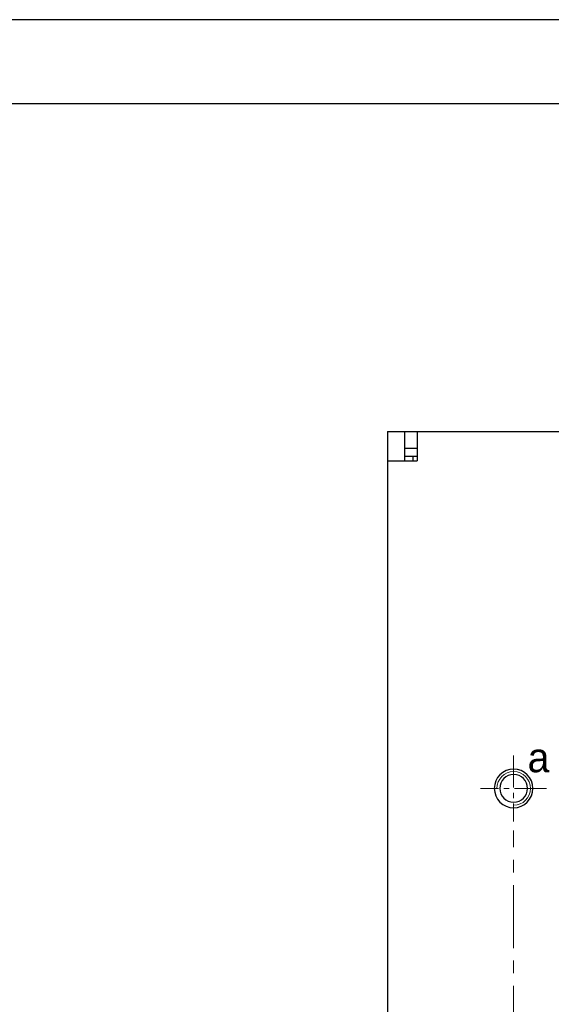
# Model space of a CAD drawing. Extents: x 0 to 6318, y 0 to 595.
# Tile 10 of 11: x 486 to 613, y 360 to 595. Entities that reach past the tile are written whole.
import ezdxf

# ---------------------------------------------------------------- set-up
doc = ezdxf.new("R2010")
doc.units = 0
doc.header["$MEASUREMENT"] = 0
for name, pattern in [('AI-Linetype-20', [11.446009, 7.630672, -1.271779, 1.271779, -1.271779]), ('AI-Linetype-21', [11.446009, 7.630672, -1.271779, 1.271779, -1.271779]), ('AI-Linetype-24', [24.033613, 15.021008, -3.004202, 3.004202, -3.004202])]:
    doc.linetypes.add(name, pattern=pattern)
for name, color, linetype in [('Center', 7, 'Continuous'), ('Dimension', 7, 'Continuous'), ('Line', 7, 'Continuous')]:
    doc.layers.add(name, color=color, linetype=linetype)

# ---------------------------------------------------------------- blocks, each defined once
blk = doc.blocks.new('block 3')
at = {"color": 7, "lineweight": 25, "true_color": 0xffffff}
blk.add_lwpolyline([(0.41, 0.08), (841.59, 0.08), (841.59, 594.92), (0.41, 594.92), (0.41, 0.08)], dxfattribs=at)
blk = doc.blocks.new('block 4')
at = {"color": 7, "lineweight": 25, "true_color": 0xffffff}
blk.add_lwpolyline([(20.44, 20.11), (821.56, 20.11), (821.56, 574.89), (20.44, 574.89), (20.44, 20.11)], dxfattribs=at)
blk = doc.blocks.new('block 285')
at = {"layer": 'Line', "color": 7, "lineweight": 25, "true_color": 0xffffff}
blk.add_lwpolyline([(573.71, 496.78), (784.01, 496.78)], dxfattribs=at)
blk = doc.blocks.new('block 287')
at = {"layer": 'Line', "color": 7, "lineweight": 25, "true_color": 0xffffff}
blk.add_lwpolyline([(577.72, 492.77), (580.72, 492.77)], dxfattribs=at)
blk = doc.blocks.new('block 290')
at = {"layer": 'Line', "color": 7, "lineweight": 25, "true_color": 0xffffff}
blk.add_lwpolyline([(580.72, 490.77), (577.72, 490.77)], dxfattribs=at)
blk = doc.blocks.new('block 292')
at = {"layer": 'Line', "color": 7, "lineweight": 25, "true_color": 0xffffff}
blk.add_lwpolyline([(573.71, 489.77), (580.72, 489.77)], dxfattribs=at)
blk = doc.blocks.new('block 296')
at = {"layer": 'Line', "color": 7, "lineweight": 25, "true_color": 0xffffff}
blk.add_lwpolyline([(573.71, 496.78), (573.71, 98.22)], dxfattribs=at)
blk = doc.blocks.new('block 297')
at = {"layer": 'Line', "color": 7, "lineweight": 25, "true_color": 0xffffff}
blk.add_lwpolyline([(577.72, 496.78), (577.72, 489.77)], dxfattribs=at)
blk = doc.blocks.new('block 298')
at = {"layer": 'Line', "color": 7, "lineweight": 25, "true_color": 0xffffff}
blk.add_lwpolyline([(579.72, 490.77), (579.72, 489.77)], dxfattribs=at)
blk = doc.blocks.new('block 299')
at = {"layer": 'Line', "color": 7, "lineweight": 25, "true_color": 0xffffff}
blk.add_lwpolyline([(580.72, 496.78), (580.72, 489.77)], dxfattribs=at)
blk = doc.blocks.new('block 323')
at = {"layer": 'Line', "color": 7, "lineweight": 25, "true_color": 0xffffff}
blk.add_open_spline([(599.15, 411.66), (599.15, 414.2), (601.21, 416.27), (603.76, 416.27), (606.3, 416.27), (608.36, 414.2), (608.36, 411.66), (608.36, 409.12), (606.3, 407.05), (603.76, 407.05), (601.21, 407.05), (599.15, 409.12), (599.15, 411.66), (599.15, 411.66), (599.15, 411.66), (599.15, 411.66)], degree=3, knots=[0, 0, 0, 0, 1, 1, 1, 2, 2, 2, 3, 3, 3, 4, 4, 4, 5, 5, 5, 5], dxfattribs=at)
blk = doc.blocks.new('block 324')
at = {"layer": 'Line', "color": 7, "lineweight": 25, "true_color": 0xffffff}
blk.add_open_spline([(600.45, 411.66), (600.45, 413.48), (601.93, 414.96), (603.76, 414.96), (605.58, 414.96), (607.06, 413.48), (607.06, 411.66), (607.06, 409.83), (605.58, 408.36), (603.76, 408.36), (601.93, 408.36), (600.45, 409.83), (600.45, 411.66), (600.45, 411.66), (600.45, 411.66), (600.45, 411.66)], degree=3, knots=[0, 0, 0, 0, 1, 1, 1, 2, 2, 2, 3, 3, 3, 4, 4, 4, 5, 5, 5, 5], dxfattribs=at)
blk = doc.blocks.new('block 790')
at = {"layer": 'Center', "color": 7, "linetype": 'AI-Linetype-20', "lineweight": 9, "true_color": 0xffffff}
blk.add_lwpolyline([(611.63, 411.66), (595.88, 411.66)], dxfattribs=at)
blk = doc.blocks.new('block 791')
at = {"layer": 'Center', "color": 7, "linetype": 'AI-Linetype-21', "lineweight": 9, "true_color": 0xffffff}
blk.add_lwpolyline([(603.76, 419.54), (603.76, 403.78)], dxfattribs=at)
blk = doc.blocks.new('block 794')
at = {"layer": 'Center', "color": 7, "linetype": 'AI-Linetype-24', "lineweight": 9, "true_color": 0xffffff}
blk.add_lwpolyline([(603.76, 181.34), (603.76, 401.65)], dxfattribs=at)
blk = doc.blocks.new('block 887')
at = {"layer": 'Dimension', "color": 7, "lineweight": 9, "true_color": 0xffffff}
blk.add_open_spline([(603.76, 407.65), (605.97, 407.65), (607.76, 409.45), (607.76, 411.66), (607.76, 413.87), (605.97, 415.67), (603.76, 415.67), (601.54, 415.67), (599.75, 413.87), (599.75, 411.66)], degree=3, knots=[0, 0, 0, 0, 1, 1, 1, 2, 2, 2, 3, 3, 3, 3], dxfattribs=at)
blk = doc.blocks.new('block 1035')
at = {"layer": 'Dimension', "color": 7, "true_color": 0xffffff, "insert": (607.09, 415.41), "char_height": 7.0098, "attachment_point": 7}
blk.add_mtext('\\fMyriad Pro|b0|i0|c0|p34;\\W1;a', dxfattribs=at)

msp = doc.modelspace()

# ---------------------------------------------------------------- block references
for name in ['block 3', 'block 4']:
    msp.add_blockref(name, (0, 0))
at = {"layer": 'Center'}
for name in ['block 791', 'block 790', 'block 794']:
    msp.add_blockref(name, (0, 0), dxfattribs=at)
at = {"layer": 'Dimension'}
for name in ['block 1035', 'block 887']:
    msp.add_blockref(name, (0, 0), dxfattribs=at)
at = {"layer": 'Line'}
for name in ['block 285', 'block 296', 'block 297', 'block 299', 'block 287', 'block 290', 'block 298', 'block 292', 'block 323', 'block 324']:
    msp.add_blockref(name, (0, 0), dxfattribs=at)

doc.saveas('drawing.dxf')
